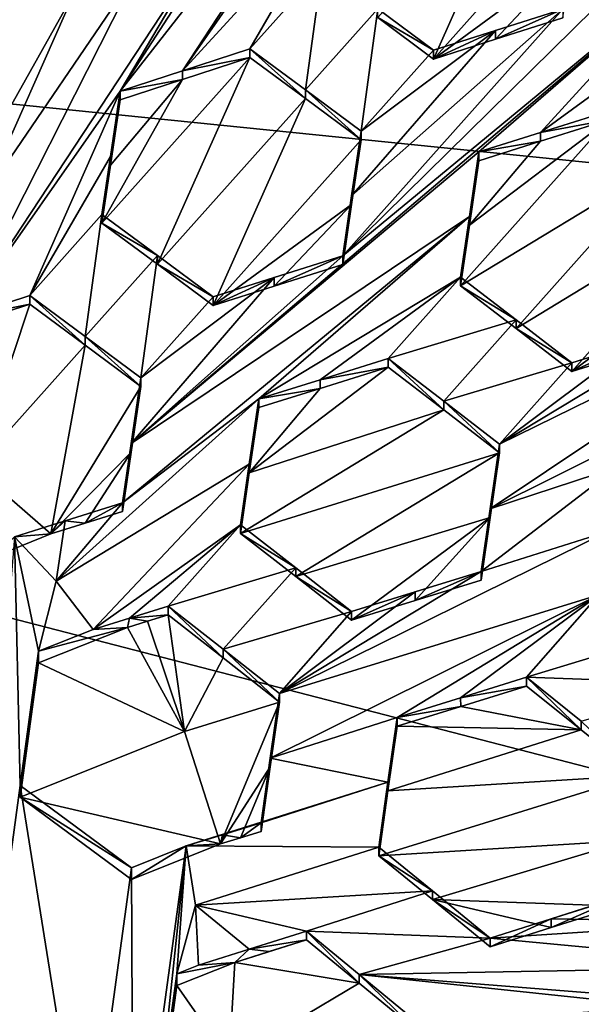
# Model space of a CAD drawing. Header units: metres. Extents: x -28 to 28, y -243 to 28.
# Tile 84 of 147: x 0.83 to 1.87, y -221.36 to -219.54. Entities that reach past the tile are written whole.
import ezdxf

# ---------------------------------------------------------------- set-up
doc = ezdxf.new("R2010")
doc.units = ezdxf.units.M
doc.layers.add('solid_10661043', color=7, linetype='CONTINUOUS')

msp = doc.modelspace()

# ---------------------------------------------------------------- linework, layer by layer
at = {"layer": 'solid_10661043'}
for points in [[(0, -240.141998, 149.723801), (2.982663, -33.177189, 120.627808), (-0.000043, -33.363544, 120.662979)], [(0, -240.141998, 149.723801), (6.468189, -240.147827, 149.682373), (2.982663, -33.177189, 120.627808)], [(3.305357, -235.757614, 145.381073), (0.002991, -33.878384, 117.022713), (4.892302, -33.362179, 116.91967)], [(3.305357, -235.757614, 145.381073), (0, -235.869141, 145.41066), (0.002991, -33.878384, 117.022713)], [(-5.242968, -219.076813, 116.413437), (-2.986201, -217.817337, 116.075958), (6.472847, -220.265549, 116.731956)], [(-2.986201, -217.817337, 116.075958), (4.536256, -218.580582, 116.280472), (6.472847, -220.265549, 116.731956)], [(1.458029, -218.986908, 131.94664), (1.017491, -219.667862, 132.431351), (1.581202, -218.946609, 131.899933)], [(1.132678, -219.630219, 132.387482), (1.581202, -218.946609, 131.899933), (1.017491, -219.667862, 132.431351)], [(1.132678, -219.630219, 132.387482), (1.425361, -219.210419, 132.084793), (1.581202, -218.946609, 131.899933)], [(1.173332, -219.404099, 132.246277), (1.017491, -219.667862, 132.431351), (1.458029, -218.986908, 131.94664)], [(-5.242968, -219.076813, 116.413437), (8.043475, -227.407623, 118.645668), (-8.043475, -223.244019, 117.530037)], [(-5.242968, -219.076813, 116.413437), (7.775297, -222.446243, 117.316269), (8.043475, -227.407623, 118.645668)], [(-5.242968, -219.076813, 116.413437), (6.472847, -220.265549, 116.731956), (7.775297, -222.446243, 117.316269)], [(1.132678, -219.630219, 132.387482), (1.407669, -219.32991, 132.158112), (1.425361, -219.210419, 132.084793)], [(1.494509, -219.531891, 132.185852), (1.597569, -219.608566, 132.205246), (1.768452, -219.224976, 131.951874)], [(1.597569, -219.608566, 132.205246), (1.871512, -219.301605, 131.971436), (1.768452, -219.224976, 131.951874)], [(1.597569, -219.608566, 132.205246), (1.854025, -219.420471, 132.041046), (1.871512, -219.301605, 131.971436)], [(1.132678, -219.630219, 132.387482), (1.257522, -219.589661, 132.339066), (1.407669, -219.32991, 132.158112)], [(1.257522, -219.589661, 132.339066), (1.39145, -219.439545, 132.224945), (1.407669, -219.32991, 132.158112)], [(2.089629, -219.323441, 132.000916), (1.8376, -219.515961, 132.166672), (1.42973, -219.973404, 132.513214)], [(2.089629, -219.323441, 132.000916), (1.42973, -219.973404, 132.513214), (2.072217, -219.442215, 132.068649)], [(1.173332, -219.404099, 132.246277), (0.723183, -220.088196, 132.734619), (1.017491, -219.667862, 132.431351)], [(1.173332, -219.404099, 132.246277), (1.04961, -219.444824, 132.292297), (0.723183, -220.088196, 132.734619)], [(0.781505, -219.753998, 132.523315), (0.933301, -219.483353, 132.334625), (0.830191, -219.409515, 132.30452)], [(1.712438, -219.571991, 132.157867), (1.854025, -219.420471, 132.041046), (1.597569, -219.608566, 132.205246)], [(1.712438, -219.571991, 132.157867), (1.8376, -219.532257, 132.10585), (1.854025, -219.420471, 132.041046)], [(1.360582, -219.665726, 132.360718), (1.39145, -219.439545, 132.224945), (1.257522, -219.589661, 132.339066)], [(1.494509, -219.51564, 132.24649), (1.39145, -219.439545, 132.224945), (1.360582, -219.665726, 132.360718)], [(1.04961, -219.444824, 132.292297), (0.765462, -219.861908, 132.591431), (0.723183, -220.088196, 132.734619)], [(1.04961, -219.444824, 132.292297), (0.933301, -219.483353, 132.334625), (0.765462, -219.861908, 132.591431)], [(1.037945, -220.321182, 132.796967), (1.681759, -219.78093, 132.34726), (2.072217, -219.442215, 132.068649)], [(1.037945, -220.321182, 132.796967), (2.072217, -219.442215, 132.068649), (1.42973, -219.973404, 132.513214)], [(1.796237, -219.744812, 132.298843), (2.072217, -219.442215, 132.068649), (1.681759, -219.78093, 132.34726)], [(1.796237, -219.744812, 132.298843), (2.055718, -219.554932, 132.132187), (2.072217, -219.442215, 132.068649)], [(0.765462, -219.861908, 132.591431), (0.933301, -219.483353, 132.334625), (0.781505, -219.753998, 132.523315)], [(1.494509, -219.51564, 132.24649), (1.360582, -219.665726, 132.360718), (1.463641, -219.742432, 132.380005)], [(1.446022, -219.86232, 132.449631), (1.42973, -219.973404, 132.513214), (1.8376, -219.515961, 132.166672)], [(1.446022, -219.86232, 132.449631), (1.8376, -219.515961, 132.166672), (1.712438, -219.555725, 132.218597)], [(1.494509, -219.51564, 132.24649), (1.463641, -219.742432, 132.380005), (1.597569, -219.592316, 132.265884)], [(1.494509, -219.51564, 132.24649), (1.597569, -219.592316, 132.265884), (1.494509, -219.531891, 132.185852)], [(1.494509, -219.531891, 132.185852), (1.597569, -219.592316, 132.265884), (1.597569, -219.608566, 132.205246)], [(1.712438, -219.571991, 132.157867), (1.8376, -219.515961, 132.166672), (1.8376, -219.532257, 132.10585)], [(1.712438, -219.571991, 132.157867), (1.712438, -219.555725, 132.218597), (1.8376, -219.515961, 132.166672)], [(1.446022, -219.86232, 132.449631), (1.712438, -219.555725, 132.218597), (1.463641, -219.742432, 132.380005)], [(1.463641, -219.742432, 132.380005), (1.712438, -219.555725, 132.218597), (1.597569, -219.592316, 132.265884)], [(1.597569, -219.608566, 132.205246), (1.597569, -219.592316, 132.265884), (1.712438, -219.555725, 132.218597)], [(1.712438, -219.571991, 132.157867), (1.597569, -219.608566, 132.205246), (1.712438, -219.555725, 132.218597)], [(1.796237, -219.744812, 132.298843), (1.92179, -219.705276, 132.245453), (2.055718, -219.554932, 132.132187)], [(1.132678, -219.630219, 132.387482), (1.257522, -219.605865, 132.27858), (1.257522, -219.589661, 132.339066)], [(1.257522, -219.589661, 132.339066), (1.257522, -219.605865, 132.27858), (1.360582, -219.681931, 132.300232)], [(1.360582, -219.665726, 132.360718), (1.257522, -219.589661, 132.339066), (1.360582, -219.681931, 132.300232)], [(1.257522, -219.605865, 132.27858), (0.98358, -219.912857, 132.512253), (1.086639, -219.988846, 132.53421)], [(1.257522, -219.605865, 132.27858), (1.132674, -219.646408, 132.327087), (0.98358, -219.912857, 132.512253)], [(1.360582, -219.681931, 132.300232), (1.257522, -219.605865, 132.27858), (1.086639, -219.988846, 132.53421)], [(1.132678, -219.630219, 132.387482), (1.132674, -219.646408, 132.327087), (1.257522, -219.605865, 132.27858)], [(1.132678, -219.630219, 132.387482), (1.017491, -219.667862, 132.431351), (1.132674, -219.646408, 132.327087)], [(1.132674, -219.646408, 132.327087), (0.999531, -219.805161, 132.44606), (0.98358, -219.912857, 132.512253)], [(1.132674, -219.646408, 132.327087), (1.017491, -219.684021, 132.371033), (0.999531, -219.805161, 132.44606)], [(1.132674, -219.646408, 132.327087), (1.017491, -219.667862, 132.431351), (1.017491, -219.684021, 132.371033)], [(0.849652, -220.04689, 132.686417), (1.017491, -219.667862, 132.431351), (0.723183, -220.088196, 132.734619)], [(0.849652, -220.04689, 132.686417), (0.99953, -219.789017, 132.506287), (1.017491, -219.667862, 132.431351)], [(1.017491, -219.684021, 132.371033), (1.017491, -219.667862, 132.431351), (0.99953, -219.789017, 132.506287)], [(1.360582, -219.665726, 132.360718), (1.360582, -219.681931, 132.300232), (1.463641, -219.758636, 132.319519)], [(1.463641, -219.742432, 132.380005), (1.360582, -219.665726, 132.360718), (1.463641, -219.758636, 132.319519)], [(0.999531, -219.805161, 132.44606), (1.017491, -219.684021, 132.371033), (0.99953, -219.789017, 132.506287)], [(1.360582, -219.681931, 132.300232), (1.086639, -219.988846, 132.53421), (1.189699, -220.065628, 132.553192)], [(1.463641, -219.758636, 132.319519), (1.360582, -219.681931, 132.300232), (1.189699, -220.065628, 132.553192)], [(1.796237, -219.744812, 132.298843), (1.92179, -219.721558, 132.184692), (1.92179, -219.705276, 132.245453)], [(1.92179, -219.721558, 132.184692), (1.664262, -219.916733, 132.353943), (1.647848, -220.02916, 132.416107)], [(1.92179, -219.721558, 132.184692), (1.647848, -220.02916, 132.416107), (2.024934, -219.800156, 132.197144)], [(1.796241, -219.761063, 132.238174), (1.664262, -219.916733, 132.353943), (1.92179, -219.721558, 132.184692)], [(1.796241, -219.761063, 132.238174), (1.92179, -219.721558, 132.184692), (1.796237, -219.744812, 132.298843)], [(1.463641, -219.742432, 132.380005), (1.463641, -219.758636, 132.319519), (1.446022, -219.87851, 132.389236)], [(1.446022, -219.86232, 132.449631), (1.463641, -219.742432, 132.380005), (1.446022, -219.87851, 132.389236)], [(1.796241, -219.761063, 132.238174), (1.796237, -219.744812, 132.298843), (1.681759, -219.78093, 132.34726)], [(1.446022, -219.87851, 132.389236), (1.463641, -219.758636, 132.319519), (1.189699, -220.065628, 132.553192)], [(1.796241, -219.761063, 132.238174), (1.681759, -219.797165, 132.286682), (1.664262, -219.916733, 132.353943)], [(1.796241, -219.761063, 132.238174), (1.681759, -219.78093, 132.34726), (1.681759, -219.797165, 132.286682)], [(1.037945, -220.321182, 132.796967), (1.664262, -219.900528, 132.414429), (1.681759, -219.78093, 132.34726)], [(1.681759, -219.797165, 132.286682), (1.681759, -219.78093, 132.34726), (1.664262, -219.900528, 132.414429)], [(0.849652, -220.04689, 132.686417), (0.98358, -219.896744, 132.572403), (0.99953, -219.789017, 132.506287)], [(0.999531, -219.805161, 132.44606), (0.99953, -219.789017, 132.506287), (0.98358, -219.896744, 132.572403)], [(0.98358, -219.912857, 132.512253), (0.999531, -219.805161, 132.44606), (0.98358, -219.896744, 132.572403)], [(1.75098, -220.108185, 132.426926), (2.024934, -219.800156, 132.197144), (1.647848, -220.02916, 132.416107)], [(1.664262, -219.916733, 132.353943), (1.681759, -219.797165, 132.286682), (1.664262, -219.900528, 132.414429)], [(1.75098, -220.108185, 132.426926), (2.127909, -219.87915, 132.207657), (2.024934, -219.800156, 132.197144)], [(1.446022, -219.87851, 132.389236), (1.189699, -220.065628, 132.553192), (1.302625, -220.029785, 132.506241)], [(1.446022, -219.87851, 132.389236), (1.302625, -220.029785, 132.506241), (1.42973, -219.989563, 132.452896)], [(1.446022, -219.86232, 132.449631), (1.42973, -219.989563, 132.452896), (1.42973, -219.973404, 132.513214)], [(1.446022, -219.86232, 132.449631), (1.446022, -219.87851, 132.389236), (1.42973, -219.989563, 132.452896)], [(1.75098, -220.108185, 132.426926), (1.853967, -220.187698, 132.435501), (2.127909, -219.87915, 132.207657)], [(2.110641, -219.998169, 132.270264), (2.127909, -219.87915, 132.207657), (1.853967, -220.187698, 132.435501)], [(0.952712, -220.122818, 132.708572), (0.98358, -219.896744, 132.572403), (0.849652, -220.04689, 132.686417)], [(0.952712, -220.122818, 132.708572), (1.086639, -219.972733, 132.594345), (0.98358, -219.896744, 132.572403)], [(1.086639, -219.972733, 132.594345), (0.98358, -219.912857, 132.512253), (0.98358, -219.896744, 132.572403)], [(1.086639, -219.988846, 132.53421), (0.98358, -219.912857, 132.512253), (1.086639, -219.972733, 132.594345)], [(1.02186, -220.431183, 132.85849), (1.273889, -220.238754, 132.692413), (1.664262, -219.900528, 132.414429)], [(1.02186, -220.431183, 132.85849), (1.664262, -219.900528, 132.414429), (1.037945, -220.321182, 132.796967)], [(1.273889, -220.238754, 132.692413), (1.647848, -220.01297, 132.476532), (1.664262, -219.900528, 132.414429)], [(1.664262, -219.916733, 132.353943), (1.664262, -219.900528, 132.414429), (1.647848, -220.01297, 132.476532)], [(1.647848, -220.02916, 132.416107), (1.664262, -219.916733, 132.353943), (1.647848, -220.01297, 132.476532)], [(0.952712, -220.122818, 132.708572), (1.055771, -220.199661, 132.727341), (1.086639, -219.972733, 132.594345)], [(1.037945, -220.321182, 132.796967), (1.42973, -219.973404, 132.513214), (1.302621, -220.013641, 132.566467)], [(1.055771, -220.199661, 132.727341), (1.189699, -220.049515, 132.613327), (1.086639, -219.972733, 132.594345)], [(1.086639, -219.988846, 132.53421), (1.086639, -219.972733, 132.594345), (1.189699, -220.049515, 132.613327)], [(1.086639, -219.988846, 132.53421), (1.189699, -220.049515, 132.613327), (1.189699, -220.065628, 132.553192)], [(1.302625, -220.029785, 132.506241), (1.302621, -220.013641, 132.566467), (1.42973, -219.973404, 132.513214)], [(1.42973, -219.989563, 132.452896), (1.302625, -220.029785, 132.506241), (1.42973, -219.973404, 132.513214)], [(2.110641, -219.998169, 132.270264), (1.853967, -220.187698, 132.435501), (1.970127, -220.151627, 132.384232)], [(1.037945, -220.321182, 132.796967), (1.302621, -220.013641, 132.566467), (1.055771, -220.199661, 132.727341)], [(1.055771, -220.199661, 132.727341), (1.302621, -220.013641, 132.566467), (1.189699, -220.049515, 132.613327)], [(1.189699, -220.065628, 132.553192), (1.189699, -220.049515, 132.613327), (1.302621, -220.013641, 132.566467)], [(1.302625, -220.029785, 132.506241), (1.189699, -220.065628, 132.553192), (1.302621, -220.013641, 132.566467)], [(1.387618, -220.203064, 132.643585), (1.647848, -220.01297, 132.476532), (1.273889, -220.238754, 132.692413)], [(1.51392, -220.163498, 132.589081), (1.647848, -220.01297, 132.476532), (1.387618, -220.203064, 132.643585)], [(1.75098, -220.091995, 132.487381), (1.647848, -220.01297, 132.476532), (1.51392, -220.163498, 132.589081)], [(1.75098, -220.091995, 132.487381), (1.647848, -220.02916, 132.416107), (1.647848, -220.01297, 132.476532)], [(2.32882, -220.023193, 132.285995), (1.720039, -220.322647, 132.606247), (1.702812, -220.4422, 132.665619)], [(2.32882, -220.023193, 132.285995), (1.702812, -220.4422, 132.665619), (2.312116, -220.139084, 132.343735)], [(2.32882, -220.023193, 132.285995), (2.093998, -220.096924, 132.390167), (1.720039, -220.322647, 132.606247)], [(1.75098, -220.091995, 132.487381), (1.75098, -220.108185, 132.426926), (1.647848, -220.02916, 132.416107)], [(0.849652, -220.04689, 132.686417), (0.723183, -220.088196, 132.734619), (0.849652, -220.062958, 132.626434)], [(0.849652, -220.04689, 132.686417), (0.849652, -220.062958, 132.626434), (0.952712, -220.138885, 132.64859)], [(0.952712, -220.122818, 132.708572), (0.849652, -220.04689, 132.686417), (0.952712, -220.138885, 132.64859)], [(0.849652, -220.062958, 132.626434), (0.723173, -220.104248, 132.674728), (0.748776, -220.367371, 132.822769)], [(0.723183, -220.088196, 132.734619), (0.723173, -220.104248, 132.674728), (0.849652, -220.062958, 132.626434)], [(0.952712, -220.138885, 132.64859), (0.849652, -220.062958, 132.626434), (0.748776, -220.367371, 132.822769)], [(1.75098, -220.091995, 132.487381), (1.51392, -220.163498, 132.589081), (1.616979, -220.242752, 132.598877)], [(1.75098, -220.091995, 132.487381), (1.616979, -220.242752, 132.598877), (1.853967, -220.171494, 132.495972)], [(1.720039, -220.322647, 132.606247), (2.093998, -220.096924, 132.390167), (1.970219, -220.135361, 132.444763)], [(1.75098, -220.091995, 132.487381), (1.853967, -220.171494, 132.495972), (1.75098, -220.108185, 132.426926)], [(1.75098, -220.108185, 132.426926), (1.853967, -220.171494, 132.495972), (1.853967, -220.187698, 132.435501)], [(0.952712, -220.122818, 132.708572), (0.952712, -220.138885, 132.64859), (1.055771, -220.215729, 132.667374)], [(0.952712, -220.122818, 132.708572), (1.055771, -220.215729, 132.667374), (1.055771, -220.199661, 132.727341)], [(0.952712, -220.138885, 132.64859), (0.748776, -220.367371, 132.822769), (0.8891, -220.488953, 132.855362)], [(1.055771, -220.215729, 132.667374), (0.952712, -220.138885, 132.64859), (0.8891, -220.488953, 132.855362)], [(2.312116, -220.139084, 132.343735), (1.702812, -220.4422, 132.665619), (1.938157, -220.365036, 132.559006)], [(1.720039, -220.322647, 132.606247), (1.970219, -220.135361, 132.444763), (1.853967, -220.171494, 132.495972)], [(1.853967, -220.187698, 132.435501), (1.853967, -220.171494, 132.495972), (1.970219, -220.135361, 132.444763)], [(1.970127, -220.151627, 132.384232), (1.853967, -220.187698, 132.435501), (1.970219, -220.135361, 132.444763)], [(1.51392, -220.179657, 132.528809), (1.51392, -220.163498, 132.589081), (1.387618, -220.203064, 132.643585)], [(1.616979, -220.258896, 132.538589), (1.51392, -220.163498, 132.589081), (1.51392, -220.179657, 132.528809)], [(1.616979, -220.242752, 132.598877), (1.51392, -220.163498, 132.589081), (1.616979, -220.258896, 132.538589)], [(1.616979, -220.242752, 132.598877), (1.720039, -220.322647, 132.606247), (1.853967, -220.171494, 132.495972)], [(1.256296, -220.375534, 132.698242), (1.51392, -220.179657, 132.528809), (1.387625, -220.219177, 132.58342)], [(1.616979, -220.258896, 132.538589), (1.51392, -220.179657, 132.528809), (1.256296, -220.375534, 132.698242)], [(1.387625, -220.219177, 132.58342), (1.51392, -220.179657, 132.528809), (1.387618, -220.203064, 132.643585)], [(1.055771, -220.199661, 132.727341), (1.055771, -220.215729, 132.667374), (1.037943, -220.33725, 132.737076)], [(1.037945, -220.321182, 132.796967), (1.055771, -220.199661, 132.727341), (1.037943, -220.33725, 132.737076)], [(1.387625, -220.219177, 132.58342), (1.387618, -220.203064, 132.643585), (1.273889, -220.238754, 132.692413)], [(1.037943, -220.33725, 132.737076), (1.055771, -220.215729, 132.667374), (0.8891, -220.488953, 132.855362)], [(1.256296, -220.375534, 132.698242), (1.387625, -220.219177, 132.58342), (1.273889, -220.254852, 132.632339)], [(1.273889, -220.254852, 132.632339), (1.387625, -220.219177, 132.58342), (1.273889, -220.238754, 132.692413)], [(0.898988, -220.576599, 132.965607), (1.256297, -220.359451, 132.75824), (1.273889, -220.238754, 132.692413)], [(0.898988, -220.576599, 132.965607), (1.273889, -220.238754, 132.692413), (1.02186, -220.431183, 132.85849)], [(1.256297, -220.359451, 132.75824), (1.273889, -220.254852, 132.632339), (1.273889, -220.238754, 132.692413)], [(1.616979, -220.242752, 132.598877), (1.616979, -220.258896, 132.538589), (1.720039, -220.338806, 132.545914)], [(1.616979, -220.242752, 132.598877), (1.720039, -220.338806, 132.545914), (1.720039, -220.322647, 132.606247)], [(1.616979, -220.258896, 132.538589), (1.256296, -220.375534, 132.698242), (1.239977, -220.487885, 132.757843)], [(1.720039, -220.338806, 132.545914), (1.616979, -220.258896, 132.538589), (1.239977, -220.487885, 132.757843)], [(1.256296, -220.375534, 132.698242), (1.273889, -220.254852, 132.632339), (1.256297, -220.359451, 132.75824)], [(1.037945, -220.321182, 132.796967), (1.037943, -220.33725, 132.737076), (1.02186, -220.44722, 132.79866)], [(1.02186, -220.431183, 132.85849), (1.037945, -220.321182, 132.796967), (1.02186, -220.44722, 132.79866)], [(1.720039, -220.322647, 132.606247), (1.720039, -220.338806, 132.545914), (1.702812, -220.458359, 132.605362)], [(1.702812, -220.4422, 132.665619), (1.720039, -220.322647, 132.606247), (1.702812, -220.458359, 132.605362)], [(0.952729, -220.468933, 132.828262), (1.037943, -220.33725, 132.737076), (0.8891, -220.488953, 132.855362)], [(0.952729, -220.468933, 132.828262), (1.02186, -220.44722, 132.79866), (1.037943, -220.33725, 132.737076)], [(1.720039, -220.338806, 132.545914), (1.239977, -220.487885, 132.757843), (1.342799, -220.567749, 132.764633)], [(1.702812, -220.458359, 132.605362), (1.720039, -220.338806, 132.545914), (1.342799, -220.567749, 132.764633)], [(0.8891, -220.488953, 132.855362), (0.748776, -220.367371, 132.822769), (0.781829, -220.531876, 132.866852)], [(0.898988, -220.576599, 132.965607), (0.967431, -220.665939, 132.989548), (1.256297, -220.359451, 132.75824)], [(0.967431, -220.665939, 132.989548), (1.239977, -220.471832, 132.81778), (1.256297, -220.359451, 132.75824)], [(1.256296, -220.375534, 132.698242), (1.256297, -220.359451, 132.75824), (1.239977, -220.471832, 132.81778)], [(1.686128, -220.558456, 132.721405), (1.921004, -220.484634, 132.616043), (1.938157, -220.365036, 132.559006)], [(1.686128, -220.558456, 132.721405), (1.938157, -220.365036, 132.559006), (1.702812, -220.4422, 132.665619)], [(1.239977, -220.487885, 132.757843), (1.256296, -220.375534, 132.698242), (1.239977, -220.471832, 132.81778)], [(0.91533, -220.464691, 132.903946), (0.898988, -220.576599, 132.965607), (1.02186, -220.431183, 132.85849)], [(0.91533, -220.464691, 132.903946), (1.02186, -220.431183, 132.85849), (0.952729, -220.468933, 132.828262)], [(1.02186, -220.431183, 132.85849), (1.02186, -220.44722, 132.79866), (0.952729, -220.468933, 132.828262)], [(1.702812, -220.4422, 132.665619), (1.702812, -220.458359, 132.605362), (1.686128, -220.574585, 132.661209)], [(1.686128, -220.558456, 132.721405), (1.702812, -220.4422, 132.665619), (1.686128, -220.574585, 132.661209)], [(1.702812, -220.458359, 132.605362), (1.342799, -220.567749, 132.764633), (1.446097, -220.648773, 132.768509)], [(1.702812, -220.458359, 132.605362), (1.446097, -220.648773, 132.768509), (1.563853, -220.612381, 132.715866)], [(1.702812, -220.458359, 132.605362), (1.563853, -220.612381, 132.715866), (1.686128, -220.574585, 132.661209)], [(0.91533, -220.464691, 132.903946), (0.8891, -220.488953, 132.855362), (0.821735, -220.494217, 132.943542)], [(0.91533, -220.464691, 132.903946), (0.821735, -220.494217, 132.943542), (0.898988, -220.576599, 132.965607)], [(0.91533, -220.464691, 132.903946), (0.952729, -220.468933, 132.828262), (0.8891, -220.488953, 132.855362)], [(0.967431, -220.665939, 132.989548), (1.034681, -220.64505, 132.9599), (1.239977, -220.471832, 132.81778)], [(1.034681, -220.64505, 132.9599), (1.10605, -220.622879, 132.928391), (1.239977, -220.471832, 132.81778)], [(1.342801, -220.551682, 132.8246), (1.239977, -220.471832, 132.81778), (1.10605, -220.622879, 132.928391)], [(1.342801, -220.551682, 132.8246), (1.239977, -220.487885, 132.757843), (1.239977, -220.471832, 132.81778)], [(0.821735, -220.494217, 132.943542), (0.714547, -221.817856, 133.298203), (0.832107, -220.955322, 133.067093)], [(0.821735, -220.494217, 132.943542), (0.8891, -220.488953, 132.855362), (0.781829, -220.531876, 132.866852)], [(0.821735, -220.494217, 132.943542), (0.832107, -220.955322, 133.067093), (0.866019, -220.706512, 133.000427)], [(0.821735, -220.494217, 132.943542), (0.866019, -220.706512, 133.000427), (0.898988, -220.576599, 132.965607)], [(1.342801, -220.551682, 132.8246), (1.342799, -220.567749, 132.764633), (1.239977, -220.487885, 132.757843)], [(1.921004, -220.484634, 132.616043), (1.312169, -220.784943, 132.934662), (1.904245, -220.601944, 132.670059)], [(1.686128, -220.558456, 132.721405), (1.312169, -220.784943, 132.934662), (1.921004, -220.484634, 132.616043)], [(1.342801, -220.551682, 132.8246), (1.10605, -220.622879, 132.928391), (1.208358, -220.702896, 132.93309)], [(1.342801, -220.551682, 132.8246), (1.208358, -220.702896, 132.93309), (1.446097, -220.63269, 132.828522)], [(1.342801, -220.551682, 132.8246), (1.446097, -220.63269, 132.828522), (1.342799, -220.567749, 132.764633)], [(1.563933, -220.596252, 132.77594), (1.312169, -220.784943, 132.934662), (1.686128, -220.558456, 132.721405)], [(1.446097, -220.63269, 132.828522), (1.446097, -220.648773, 132.768509), (1.342799, -220.567749, 132.764633)], [(1.686128, -220.558456, 132.721405), (1.686128, -220.574585, 132.661209), (1.563853, -220.612381, 132.715866)], [(1.563933, -220.596252, 132.77594), (1.686128, -220.558456, 132.721405), (1.563853, -220.612381, 132.715866)], [(0.898988, -220.576599, 132.965607), (0.866019, -220.706512, 133.000427), (0.967431, -220.665939, 132.989548)], [(1.904245, -220.601944, 132.670059), (1.295113, -220.904984, 132.987213), (1.530287, -220.82901, 132.881119)], [(1.904245, -220.601944, 132.670059), (1.312169, -220.784943, 132.934662), (1.295113, -220.904984, 132.987213)], [(1.446097, -220.63269, 132.828522), (1.312169, -220.784943, 132.934662), (1.563933, -220.596252, 132.77594)], [(1.563933, -220.596252, 132.77594), (1.563853, -220.612381, 132.715866), (1.446097, -220.648773, 132.768509)], [(1.446097, -220.63269, 132.828522), (1.563933, -220.596252, 132.77594), (1.446097, -220.648773, 132.768509)], [(1.904245, -220.601944, 132.670059), (1.530287, -220.82901, 132.881119), (1.648043, -220.792603, 132.828583)], [(1.904245, -220.601944, 132.670059), (1.648043, -220.792603, 132.828583), (1.770318, -220.754791, 132.774017)], [(2.006196, -220.683151, 132.66922), (1.904245, -220.601944, 132.670059), (1.770318, -220.754791, 132.774017)], [(1.034681, -220.64505, 132.9599), (1.10605, -220.638901, 132.868607), (1.10605, -220.622879, 132.928391)], [(1.10605, -220.622879, 132.928391), (1.10605, -220.638901, 132.868607), (1.208356, -220.718918, 132.873276)], [(1.208358, -220.702896, 132.93309), (1.10605, -220.622879, 132.928391), (1.208356, -220.718918, 132.873276)], [(0.967431, -220.665939, 132.989548), (1.031093, -220.662155, 132.901764), (1.034681, -220.64505, 132.9599)], [(1.034681, -220.64505, 132.9599), (1.031093, -220.662155, 132.901764), (1.068008, -220.650711, 132.885437)], [(1.034681, -220.64505, 132.9599), (1.068008, -220.650711, 132.885437), (1.10605, -220.638901, 132.868607)], [(1.068008, -220.650711, 132.885437), (1.136372, -220.855286, 132.953506), (1.10605, -220.638901, 132.868607)], [(1.208356, -220.718918, 132.873276), (1.10605, -220.638901, 132.868607), (1.136372, -220.855286, 132.953506)], [(1.446097, -220.63269, 132.828522), (1.208358, -220.702896, 132.93309), (1.312169, -220.784943, 132.934662)], [(0.866019, -220.72821, 132.919464), (1.136372, -220.855286, 132.953506), (1.031093, -220.662155, 132.901764)], [(0.866019, -220.706512, 133.000427), (0.866019, -220.72821, 132.919464), (1.031093, -220.662155, 132.901764)], [(0.967431, -220.665939, 132.989548), (0.866019, -220.706512, 133.000427), (1.031093, -220.662155, 132.901764)], [(1.068008, -220.650711, 132.885437), (1.031093, -220.662155, 132.901764), (1.136372, -220.855286, 132.953506)], [(2.006196, -220.683151, 132.66922), (1.770318, -220.754791, 132.774017), (2.110365, -220.766617, 132.666611)], [(0.866019, -220.706512, 133.000427), (0.832107, -220.955322, 133.067093), (0.866019, -220.72821, 132.919464)], [(1.208356, -220.718918, 132.873276), (1.136372, -220.855286, 132.953506), (1.312169, -220.80098, 132.874802)], [(1.208358, -220.702896, 132.93309), (1.208356, -220.718918, 132.873276), (1.312169, -220.80098, 132.874802)], [(1.208358, -220.702896, 132.93309), (1.312169, -220.80098, 132.874802), (1.312169, -220.784943, 132.934662)], [(0.866019, -220.72821, 132.919464), (0.832107, -220.97702, 132.98613), (1.136372, -220.855286, 132.953506)], [(0.832107, -220.955322, 133.067093), (0.832107, -220.97702, 132.98613), (0.866019, -220.72821, 132.919464)], [(1.770318, -220.754791, 132.774017), (1.648043, -220.792603, 132.828583), (1.770318, -220.77092, 132.713806)], [(1.770318, -220.754791, 132.774017), (1.770318, -220.77092, 132.713806), (1.871604, -220.852158, 132.710907)], [(1.871607, -220.836014, 132.771179), (1.770318, -220.754791, 132.774017), (1.871604, -220.852158, 132.710907)], [(2.110365, -220.766617, 132.666611), (1.770318, -220.754791, 132.774017), (1.871607, -220.836014, 132.771179)], [(1.648043, -220.792603, 132.828583), (1.648123, -220.808685, 132.768448), (1.770318, -220.77092, 132.713806)], [(1.871604, -220.852158, 132.710907), (1.770318, -220.77092, 132.713806), (1.648123, -220.808685, 132.768448)], [(1.295113, -220.921005, 132.927399), (1.295113, -220.904984, 132.987213), (1.312169, -220.784943, 132.934662)], [(1.312169, -220.80098, 132.874802), (1.295113, -220.921005, 132.927399), (1.312169, -220.784943, 132.934662)], [(1.203301, -221.063736, 133.009369), (1.312169, -220.80098, 132.874802), (1.136372, -220.855286, 132.953506)], [(1.203301, -221.063736, 133.009369), (1.295113, -220.921005, 132.927399), (1.312169, -220.80098, 132.874802)], [(1.648043, -220.792603, 132.828583), (1.530287, -220.82901, 132.881119), (1.648123, -220.808685, 132.768448)], [(1.648123, -220.808685, 132.768448), (1.530287, -220.845093, 132.821106), (1.871604, -220.852158, 132.710907)], [(1.530287, -220.82901, 132.881119), (1.530287, -220.845093, 132.821106), (1.648123, -220.808685, 132.768448)], [(1.513278, -220.949356, 132.931168), (1.530287, -220.82901, 132.881119), (1.295113, -220.904984, 132.987213)], [(1.513278, -220.949356, 132.931168), (1.530287, -220.845093, 132.821106), (1.530287, -220.82901, 132.881119)], [(1.513278, -220.965424, 132.871201), (1.871604, -220.852158, 132.710907), (1.530287, -220.845093, 132.821106)], [(1.513278, -220.949356, 132.931168), (1.513278, -220.965424, 132.871201), (1.530287, -220.845093, 132.821106)], [(1.871607, -220.836014, 132.771179), (1.871604, -220.852158, 132.710907), (1.976437, -220.936722, 132.706131)], [(0.832107, -220.97702, 132.98613), (1.203301, -221.063736, 133.009369), (1.136372, -220.855286, 132.953506)], [(1.513278, -220.965424, 132.871201), (1.976437, -220.936722, 132.706131), (1.871604, -220.852158, 132.710907)], [(1.278257, -221.040482, 132.976212), (1.278257, -221.02446, 133.035995), (1.295113, -220.904984, 132.987213)], [(1.513278, -220.949356, 132.931168), (1.295113, -220.904984, 132.987213), (1.278257, -221.02446, 133.035995)], [(1.295113, -220.921005, 132.927399), (1.278257, -221.040482, 132.976212), (1.295113, -220.904984, 132.987213)], [(1.240207, -221.052292, 132.993042), (1.295113, -220.921005, 132.927399), (1.203301, -221.063736, 133.009369)], [(1.240207, -221.052292, 132.993042), (1.278257, -221.040482, 132.976212), (1.295113, -220.921005, 132.927399)], [(1.496375, -221.085785, 132.91806), (1.959487, -221.057556, 132.752579), (1.976437, -220.936722, 132.706131)], [(1.513278, -220.965424, 132.871201), (1.496375, -221.085785, 132.91806), (1.976437, -220.936722, 132.706131)], [(0.832107, -220.955322, 133.067093), (0.714547, -221.817856, 133.298203), (0.954578, -221.721817, 133.272476)], [(1.038226, -221.108093, 133.108017), (0.832107, -220.955322, 133.067093), (0.954578, -221.721817, 133.272476)], [(1.038226, -221.108093, 133.108017), (0.832107, -220.97702, 132.98613), (0.832107, -220.955322, 133.067093)], [(1.139639, -221.06752, 133.097153), (1.496375, -221.069733, 132.977997), (1.513278, -220.949356, 132.931168)], [(1.206943, -221.0466, 133.067474), (1.139639, -221.06752, 133.097153), (1.513278, -220.949356, 132.931168)], [(1.206943, -221.0466, 133.067474), (1.513278, -220.949356, 132.931168), (1.278257, -221.02446, 133.035995)], [(1.513278, -220.949356, 132.931168), (1.496375, -221.069733, 132.977997), (1.513278, -220.965424, 132.871201)], [(1.496375, -221.069733, 132.977997), (1.496375, -221.085785, 132.91806), (1.513278, -220.965424, 132.871201)], [(0.832107, -220.97702, 132.98613), (1.038226, -221.129791, 133.027069), (1.203301, -221.063736, 133.009369)], [(1.038226, -221.108093, 133.108017), (1.038226, -221.129791, 133.027069), (0.832107, -220.97702, 132.98613)], [(1.206943, -221.0466, 133.067474), (1.278257, -221.02446, 133.035995), (1.240207, -221.052292, 132.993042)], [(1.240207, -221.052292, 132.993042), (1.278257, -221.02446, 133.035995), (1.278257, -221.040482, 132.976212)], [(1.206943, -221.0466, 133.067474), (1.203301, -221.063736, 133.009369), (1.139639, -221.06752, 133.097153)], [(1.206943, -221.0466, 133.067474), (1.240207, -221.052292, 132.993042), (1.203301, -221.063736, 133.009369)], [(1.139639, -221.06752, 133.097153), (1.203301, -221.063736, 133.009369), (1.038226, -221.129791, 133.027069)], [(1.496375, -221.085785, 132.91806), (1.595771, -221.166855, 132.910217), (1.959487, -221.057556, 132.752579)], [(1.595771, -221.166855, 132.910217), (1.942526, -221.179138, 132.796616), (1.959487, -221.057556, 132.752579)], [(1.139639, -221.06752, 133.097153), (1.038226, -221.108093, 133.108017), (1.041662, -221.786362, 133.289764)], [(1.139639, -221.06752, 133.097153), (1.038226, -221.129791, 133.027069), (1.038226, -221.108093, 133.108017)], [(1.139639, -221.06752, 133.097153), (1.041662, -221.786362, 133.289764), (1.088505, -221.553223, 133.227295)], [(1.139639, -221.06752, 133.097153), (1.088505, -221.553223, 133.227295), (1.122417, -221.304428, 133.160629)], [(1.139639, -221.06752, 133.097153), (1.122417, -221.304428, 133.160629), (1.156649, -221.177444, 133.126602)], [(1.139639, -221.06752, 133.097153), (1.156649, -221.177444, 133.126602), (1.496375, -221.069733, 132.977997)], [(1.156649, -221.177444, 133.126602), (1.595777, -221.150787, 132.970215), (1.496375, -221.069733, 132.977997)], [(1.595777, -221.150787, 132.970215), (1.496375, -221.085785, 132.91806), (1.496375, -221.069733, 132.977997)], [(1.595777, -221.150787, 132.970215), (1.595771, -221.166855, 132.910217), (1.496375, -221.085785, 132.91806)], [(2.177608, -221.086899, 132.753967), (1.942526, -221.162994, 132.856888), (1.816054, -221.202606, 132.911469)], [(2.177608, -221.086899, 132.753967), (1.816054, -221.202606, 132.911469), (2.160643, -221.208786, 132.796951)], [(1.038226, -221.108093, 133.108017), (0.954578, -221.721817, 133.272476), (1.041662, -221.786362, 133.289764)], [(1.156649, -221.177444, 133.126602), (1.362448, -221.225418, 133.071304), (1.595777, -221.150787, 132.970215)], [(1.595777, -221.150787, 132.970215), (1.362448, -221.225418, 133.071304), (1.702495, -221.238235, 132.96022)], [(1.595777, -221.150787, 132.970215), (1.702495, -221.238235, 132.96022), (1.595771, -221.166855, 132.910217)], [(1.595771, -221.166855, 132.910217), (1.816061, -221.218719, 132.851303), (1.942526, -221.179138, 132.796616)], [(1.595771, -221.166855, 132.910217), (1.702495, -221.254333, 132.900146), (1.816061, -221.218719, 132.851303)], [(1.702495, -221.238235, 132.96022), (1.702495, -221.254333, 132.900146), (1.595771, -221.166855, 132.910217)], [(1.816054, -221.202606, 132.911469), (1.942526, -221.162994, 132.856888), (1.816061, -221.218719, 132.851303)], [(1.942526, -221.162994, 132.856888), (1.942526, -221.179138, 132.796616), (1.816061, -221.218719, 132.851303)], [(1.156649, -221.177444, 133.126602), (1.122417, -221.304428, 133.160629), (1.162323, -221.288452, 133.156357)], [(1.156649, -221.177444, 133.126602), (1.162323, -221.288452, 133.156357), (1.256103, -221.258865, 133.116684)], [(1.156649, -221.177444, 133.126602), (1.256103, -221.258865, 133.116684), (1.362448, -221.225418, 133.071304)], [(1.816054, -221.202606, 132.911469), (1.816061, -221.218719, 132.851303), (1.702495, -221.254333, 132.900146)], [(1.702495, -221.238235, 132.96022), (1.816054, -221.202606, 132.911469), (1.702495, -221.254333, 132.900146)], [(2.160643, -221.208786, 132.796951), (1.816054, -221.202606, 132.911469), (1.702495, -221.238235, 132.96022)], [(2.26052, -221.290802, 132.786926), (2.160643, -221.208786, 132.796951), (1.702495, -221.238235, 132.96022)], [(1.362448, -221.241455, 133.011475), (1.362448, -221.225418, 133.071304), (1.256103, -221.258865, 133.116684)], [(1.459965, -221.305695, 133.060837), (1.702495, -221.238235, 132.96022), (1.362448, -221.225418, 133.071304)], [(1.459957, -221.321732, 133.000946), (1.362448, -221.225418, 133.071304), (1.362448, -221.241455, 133.011475)], [(1.459957, -221.321732, 133.000946), (1.459965, -221.305695, 133.060837), (1.362448, -221.225418, 133.071304)], [(1.293372, -221.263153, 133.041046), (1.229688, -221.283188, 133.068176), (1.362448, -221.241455, 133.011475)], [(1.459957, -221.321732, 133.000946), (1.362448, -221.241455, 133.011475), (1.229688, -221.283188, 133.068176)], [(1.293372, -221.263153, 133.041046), (1.362448, -221.241455, 133.011475), (1.256103, -221.258865, 133.116684)], [(2.26052, -221.290802, 132.786926), (1.702495, -221.238235, 132.96022), (1.459965, -221.305695, 133.060837)], [(1.256103, -221.258865, 133.116684), (1.162323, -221.288452, 133.156357), (1.229688, -221.283188, 133.068176)], [(1.293372, -221.263153, 133.041046), (1.256103, -221.258865, 133.116684), (1.229688, -221.283188, 133.068176)], [(1.229688, -221.283188, 133.068176), (1.122417, -221.304428, 133.160629), (1.122417, -221.326111, 133.079666)], [(1.162323, -221.288452, 133.156357), (1.122417, -221.304428, 133.160629), (1.229688, -221.283188, 133.068176)], [(1.219477, -221.465012, 133.116882), (1.229688, -221.283188, 133.068176), (1.122417, -221.326111, 133.079666)], [(1.459957, -221.321732, 133.000946), (1.229688, -221.283188, 133.068176), (1.219477, -221.465012, 133.116882)], [(2.26052, -221.290802, 132.786926), (1.459965, -221.305695, 133.060837), (2.366763, -221.378326, 132.775269)], [(1.122417, -221.326111, 133.079666), (1.122417, -221.304428, 133.160629), (1.088505, -221.553223, 133.227295)], [(1.459957, -221.321732, 133.000946), (1.568567, -221.411545, 132.987793), (1.459965, -221.305695, 133.060837)], [(1.459965, -221.305695, 133.060837), (2.026716, -221.365555, 132.886246), (2.366763, -221.378326, 132.775269)], [(1.459965, -221.305695, 133.060837), (1.568567, -221.395477, 133.04776), (2.026716, -221.365555, 132.886246)], [(1.459965, -221.305695, 133.060837), (1.568567, -221.411545, 132.987793), (1.568567, -221.395477, 133.04776)], [(1.088505, -221.574921, 133.146332), (1.122417, -221.326111, 133.079666), (1.088505, -221.553223, 133.227295)], [(1.219477, -221.465012, 133.116882), (1.122417, -221.326111, 133.079666), (1.088505, -221.574921, 133.146332)], [(1.459957, -221.321732, 133.000946), (1.219477, -221.465012, 133.116882), (1.568567, -221.411545, 132.987793)]]:
    msp.add_3dface(points, dxfattribs=at)

doc.saveas('drawing.dxf')
